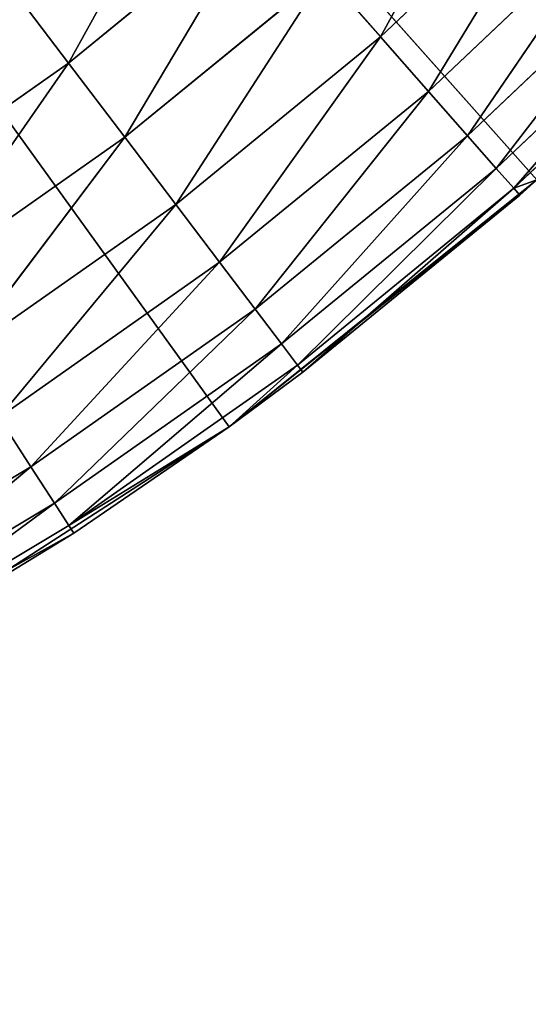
# Model space of a CAD drawing. Extents: x 0.4 to 80.4, y 0.1 to 20.1.
# Tile 187 of 256: x 2.7397 to 2.826, y 16.942 to 17.109. Entities that reach past the tile are written whole.
import ezdxf

# ---------------------------------------------------------------- set-up
doc = ezdxf.new("R2010")
doc.units = 0
doc.header["$LTSCALE"] = 2.54
doc.layers.get('0').update_dxf_attribs({"color": 13, "linetype": 'CONTINUOUS'})

# ---------------------------------------------------------------- blocks, each defined once
blk = doc.blocks.new('P__KA_KUCHENNA_MOLISA_STL')
at = {"color": 0}
for p, q in [((2.395, 17.56711, 89.4), (2.82743, 17.08182, 89.4)), ((2.77524, 17.03993, 89.4), (2.395, 17.56711, 89.4)), ((2.77524, 17.03993, 89.4), (2.395, 17.56711, 89.4)), ((2.395, 17.56711, 89.4), (2.82743, 17.08182, 89.4)), ((2.80091, 17.10605, 88.92339), (2.82329, 17.14691, 88.9134)), ((2.80091, 17.10605, 88.92339), (2.82329, 17.14691, 88.9134)), ((2.76991, 17.14126, 88.90152), (2.748, 17.10161, 88.90603)), ((2.76991, 17.14126, 88.90152), (2.748, 17.10161, 88.90603)), ((2.80091, 17.10605, 88.92339), (2.83348, 17.13691, 88.92339)), ((2.80091, 17.10605, 88.92339), (2.83348, 17.13691, 88.92339)), ((2.80905, 17.0968, 88.93572), (2.83348, 17.13691, 88.92339)), ((2.80905, 17.0968, 88.93572), (2.83348, 17.13691, 88.92339)), ((2.78104, 17.12862, 88.90603), (2.748, 17.10161, 88.90603)), ((2.78104, 17.12862, 88.90603), (2.748, 17.10161, 88.90603)), ((2.78104, 17.12862, 88.90603), (2.75754, 17.08903, 88.9134)), ((2.78104, 17.12862, 88.90603), (2.75754, 17.08903, 88.9134)), ((2.80905, 17.0968, 88.93572), (2.84228, 17.12828, 88.93572)), ((2.80905, 17.0968, 88.93572), (2.84228, 17.12828, 88.93572)), ((2.81566, 17.08929, 88.95), (2.84228, 17.12828, 88.93572)), ((2.81566, 17.08929, 88.95), (2.84228, 17.12828, 88.93572)), ((2.81566, 17.08929, 88.95), (2.84942, 17.12127, 88.95)), ((2.81566, 17.08929, 88.95), (2.84942, 17.12127, 88.95)), ((2.82053, 17.08376, 88.9658), (2.84942, 17.12127, 88.95)), ((2.82053, 17.08376, 88.9658), (2.84942, 17.12127, 88.95)), ((2.79147, 17.11677, 88.9134), (2.75754, 17.08903, 88.9134)), ((2.79147, 17.11677, 88.9134), (2.75754, 17.08903, 88.9134)), ((2.79147, 17.11677, 88.9134), (2.76617, 17.07765, 88.92339)), ((2.79147, 17.11677, 88.9134), (2.76617, 17.07765, 88.92339)), ((2.79147, 17.11677, 88.9134), (2.80091, 17.10605, 88.92339)), ((2.79147, 17.11677, 88.9134), (2.80091, 17.10605, 88.92339)), ((2.82053, 17.08376, 88.9658), (2.85468, 17.11611, 88.9658)), ((2.82053, 17.08376, 88.9658), (2.85468, 17.11611, 88.9658)), ((2.82351, 17.08038, 88.98264), (2.85468, 17.11611, 88.9658)), ((2.82351, 17.08038, 88.98264), (2.85468, 17.11611, 88.9658)), ((2.73782, 17.11503, 88.90152), (2.748, 17.10161, 88.90603)), ((2.73782, 17.11503, 88.90152), (2.748, 17.10161, 88.90603)), ((2.82351, 17.08038, 88.98264), (2.8579, 17.11295, 88.98264)), ((2.82351, 17.08038, 88.98264), (2.8579, 17.11295, 88.98264)), ((2.80091, 17.10605, 88.92339), (2.76617, 17.07765, 88.92339)), ((2.80091, 17.10605, 88.92339), (2.76617, 17.07765, 88.92339)), ((2.80091, 17.10605, 88.92339), (2.77362, 17.06783, 88.93572)), ((2.80091, 17.10605, 88.92339), (2.77362, 17.06783, 88.93572)), ((2.80091, 17.10605, 88.92339), (2.80905, 17.0968, 88.93572)), ((2.80091, 17.10605, 88.92339), (2.80905, 17.0968, 88.93572)), ((2.71308, 17.07709, 88.90603), (2.748, 17.10161, 88.90603)), ((2.71308, 17.07709, 88.90603), (2.748, 17.10161, 88.90603)), ((2.72168, 17.06384, 88.9134), (2.748, 17.10161, 88.90603)), ((2.72168, 17.06384, 88.9134), (2.748, 17.10161, 88.90603)), ((2.748, 17.10161, 88.90603), (2.75754, 17.08903, 88.9134)), ((2.748, 17.10161, 88.90603), (2.75754, 17.08903, 88.9134)), ((2.80905, 17.0968, 88.93572), (2.77362, 17.06783, 88.93572)), ((2.80905, 17.0968, 88.93572), (2.77362, 17.06783, 88.93572)), ((2.80905, 17.0968, 88.93572), (2.77966, 17.05986, 88.95)), ((2.80905, 17.0968, 88.93572), (2.77966, 17.05986, 88.95)), ((2.80905, 17.0968, 88.93572), (2.81566, 17.08929, 88.95)), ((2.80905, 17.0968, 88.93572), (2.81566, 17.08929, 88.95)), ((2.81566, 17.08929, 88.95), (2.77966, 17.05986, 88.95)), ((2.81566, 17.08929, 88.95), (2.77966, 17.05986, 88.95)), ((2.81566, 17.08929, 88.95), (2.78411, 17.05399, 88.9658)), ((2.81566, 17.08929, 88.95), (2.78411, 17.05399, 88.9658)), ((2.81566, 17.08929, 88.95), (2.82053, 17.08376, 88.9658)), ((2.81566, 17.08929, 88.95), (2.82053, 17.08376, 88.9658)), ((2.72168, 17.06384, 88.9134), (2.75754, 17.08903, 88.9134)), ((2.72168, 17.06384, 88.9134), (2.75754, 17.08903, 88.9134)), ((2.72945, 17.05186, 88.92339), (2.75754, 17.08903, 88.9134)), ((2.72945, 17.05186, 88.92339), (2.75754, 17.08903, 88.9134)), ((2.75754, 17.08903, 88.9134), (2.76617, 17.07765, 88.92339)), ((2.75754, 17.08903, 88.9134), (2.76617, 17.07765, 88.92339)), ((2.82053, 17.08376, 88.9658), (2.78411, 17.05399, 88.9658)), ((2.82053, 17.08376, 88.9658), (2.78411, 17.05399, 88.9658)), ((2.82053, 17.08376, 88.9658), (2.78684, 17.0504, 88.98264)), ((2.82053, 17.08376, 88.9658), (2.78684, 17.0504, 88.98264)), ((2.82053, 17.08376, 88.9658), (2.82351, 17.08038, 88.98264)), ((2.82053, 17.08376, 88.9658), (2.82351, 17.08038, 88.98264)), ((2.82743, 17.08182, 89.4), (2.77524, 17.03993, 89.4)), ((2.82743, 17.08182, 89.4), (2.77524, 17.03993, 89.4)), ((2.82351, 17.08038, 88.98264), (2.82743, 17.08182, 89)), ((2.82451, 17.07924, 89), (2.82743, 17.08182, 89.4)), ((2.82451, 17.07924, 89), (2.82743, 17.08182, 89.4)), ((2.82451, 17.07924, 89), (2.82743, 17.08182, 89)), ((2.82451, 17.07924, 89), (2.77524, 17.03993, 89.4)), ((2.82451, 17.07924, 89), (2.77524, 17.03993, 89.4)), ((2.82351, 17.08038, 88.98264), (2.78684, 17.0504, 88.98264)), ((2.82351, 17.08038, 88.98264), (2.78684, 17.0504, 88.98264)), ((2.82351, 17.08038, 88.98264), (2.78776, 17.04919, 89)), ((2.82351, 17.08038, 88.98264), (2.78776, 17.04919, 89)), ((2.78776, 17.04919, 89), (2.82451, 17.07924, 89)), ((2.78776, 17.04919, 89), (2.82451, 17.07924, 89)), ((2.82451, 17.07924, 89), (2.82351, 17.08038, 88.98264)), ((2.72945, 17.05186, 88.92339), (2.76617, 17.07765, 88.92339)), ((2.72945, 17.05186, 88.92339), (2.76617, 17.07765, 88.92339)), ((2.73616, 17.04152, 88.93572), (2.76617, 17.07765, 88.92339)), ((2.73616, 17.04152, 88.93572), (2.76617, 17.07765, 88.92339)), ((2.76617, 17.07765, 88.92339), (2.77362, 17.06783, 88.93572)), ((2.76617, 17.07765, 88.92339), (2.77362, 17.06783, 88.93572)), ((2.73616, 17.04152, 88.93572), (2.77362, 17.06783, 88.93572)), ((2.73616, 17.04152, 88.93572), (2.77362, 17.06783, 88.93572)), ((2.74161, 17.03314, 88.95), (2.77362, 17.06783, 88.93572)), ((2.74161, 17.03314, 88.95), (2.77362, 17.06783, 88.93572)), ((2.77362, 17.06783, 88.93572), (2.77966, 17.05986, 88.95)), ((2.77362, 17.06783, 88.93572), (2.77966, 17.05986, 88.95)), ((2.74161, 17.03314, 88.95), (2.77966, 17.05986, 88.95)), ((2.74161, 17.03314, 88.95), (2.77966, 17.05986, 88.95)), ((2.74562, 17.02696, 88.9658), (2.77966, 17.05986, 88.95)), ((2.74562, 17.02696, 88.9658), (2.77966, 17.05986, 88.95)), ((2.77966, 17.05986, 88.95), (2.78411, 17.05399, 88.9658)), ((2.77966, 17.05986, 88.95), (2.78411, 17.05399, 88.9658)), ((2.74562, 17.02696, 88.9658), (2.78411, 17.05399, 88.9658)), ((2.74562, 17.02696, 88.9658), (2.78411, 17.05399, 88.9658)), ((2.74807, 17.02317, 88.98264), (2.78411, 17.05399, 88.9658)), ((2.74807, 17.02317, 88.98264), (2.78411, 17.05399, 88.9658)), ((2.78411, 17.05399, 88.9658), (2.78684, 17.0504, 88.98264)), ((2.78411, 17.05399, 88.9658), (2.78684, 17.0504, 88.98264)), ((2.74807, 17.02317, 88.98264), (2.78684, 17.0504, 88.98264)), ((2.74807, 17.02317, 88.98264), (2.78684, 17.0504, 88.98264)), ((2.77524, 17.03993, 89), (2.78684, 17.0504, 88.98264)), ((2.77524, 17.03993, 89), (2.78684, 17.0504, 88.98264)), ((2.77524, 17.03993, 89), (2.78776, 17.04919, 89)), ((2.78776, 17.04919, 89), (2.77524, 17.03993, 89.4)), ((2.78776, 17.04919, 89), (2.77524, 17.03993, 89.4)), ((2.77524, 17.03993, 89), (2.78776, 17.04919, 89)), ((2.78684, 17.0504, 88.98264), (2.78776, 17.04919, 89)), ((2.78684, 17.0504, 88.98264), (2.78776, 17.04919, 89)), ((2.73616, 17.04152, 88.93572), (2.74161, 17.03314, 88.95)), ((2.73616, 17.04152, 88.93572), (2.74161, 17.03314, 88.95)), ((2.77524, 17.03993, 89.4), (2.71902, 17.00363, 89.4)), ((2.77524, 17.03993, 89.4), (2.71902, 17.00363, 89.4)), ((2.74807, 17.02317, 88.98264), (2.77524, 17.03993, 89)), ((2.74807, 17.02317, 88.98264), (2.77524, 17.03993, 89)), ((2.77524, 17.03993, 89.4), (2.7489, 17.0219, 89)), ((2.7489, 17.0219, 89), (2.77524, 17.03993, 89)), ((2.77524, 17.03993, 89.4), (2.7489, 17.0219, 89)), ((2.7489, 17.0219, 89), (2.77524, 17.03993, 89)), ((2.77524, 17.03993, 89.4), (2.77524, 17.03993, 89)), ((2.77524, 17.03993, 89.4), (2.77524, 17.03993, 89)), ((2.74161, 17.03314, 88.95), (2.70171, 17.00926, 88.95)), ((2.74161, 17.03314, 88.95), (2.70171, 17.00926, 88.95)), ((2.74161, 17.03314, 88.95), (2.70525, 17.0028, 88.9658)), ((2.74161, 17.03314, 88.95), (2.70525, 17.0028, 88.9658)), ((2.74161, 17.03314, 88.95), (2.74562, 17.02696, 88.9658)), ((2.74161, 17.03314, 88.95), (2.74562, 17.02696, 88.9658)), ((2.74562, 17.02696, 88.9658), (2.70525, 17.0028, 88.9658)), ((2.74562, 17.02696, 88.9658), (2.70525, 17.0028, 88.9658)), ((2.74562, 17.02696, 88.9658), (2.70743, 16.99885, 88.98264)), ((2.74562, 17.02696, 88.9658), (2.70743, 16.99885, 88.98264)), ((2.74562, 17.02696, 88.9658), (2.74807, 17.02317, 88.98264)), ((2.74562, 17.02696, 88.9658), (2.74807, 17.02317, 88.98264)), ((2.74807, 17.02317, 88.98264), (2.70743, 16.99885, 88.98264)), ((2.74807, 17.02317, 88.98264), (2.70743, 16.99885, 88.98264)), ((2.7489, 17.0219, 89), (2.74807, 17.02317, 88.98264)), ((2.7489, 17.0219, 89), (2.74807, 17.02317, 88.98264)), ((2.7489, 17.0219, 89), (2.70743, 16.99885, 88.98264)), ((2.7489, 17.0219, 89), (2.70743, 16.99885, 88.98264)), ((2.71902, 17.00363, 89.4), (2.7489, 17.0219, 89)), ((2.71902, 17.00363, 89.4), (2.7489, 17.0219, 89)), ((2.71902, 17.00363, 89), (2.7489, 17.0219, 89)), ((2.71902, 17.00363, 89), (2.7489, 17.0219, 89))]:
    blk.add_line(p, q, dxfattribs=at)
mesh = blk.add_polyface(dxfattribs=at)
corners = [(78.045, 17.56711, 89.4), (2.69811, 2.74211, 89.4), (2.395, 17.21711, 89.4)]
mesh.append_faces([[corners[k] for k in face] for face in [(0, 1, 2)]], dxfattribs={"color": 0})
mesh = blk.add_polyface(dxfattribs=at)
corners = [(2.87503, 17.12885, 89.4), (2.395, 17.56711, 89.4), (2.82743, 17.08182, 89.4)]
mesh.append_faces([[corners[k] for k in face] for face in [(0, 1, 2)]], dxfattribs={"color": 0})
mesh = blk.add_polyface(dxfattribs=at)
corners = [(2.77524, 17.03993, 89.4), (2.395, 17.56711, 89.4), (2.71902, 17.00363, 89.4)]
mesh.append_faces([[corners[k] for k in face] for face in [(0, 1, 2)]], dxfattribs={"color": 0})
mesh = blk.add_polyface(dxfattribs=at)
corners = [(2.82743, 17.08182, 89.4), (2.395, 17.56711, 89.4), (2.77524, 17.03993, 89.4)]
mesh.append_faces([[corners[k] for k in face] for face in [(0, 1, 2)]], dxfattribs={"color": 0})
mesh = blk.add_polyface(dxfattribs=at)
corners = [(78.17003, 2.83523, 89.4), (2.69811, 2.74211, 89.4), (78.045, 17.56711, 89.4)]
mesh.append_faces([[corners[k] for k in face] for face in [(0, 1, 2)]], dxfattribs={"color": 0})
mesh = blk.add_polyface(dxfattribs=at)
corners = [(78.395, 17.21711, 89.5), (2.69811, 17.39211, 89.5), (2.51471, 2.896, 89.5)]
mesh.append_faces([[corners[k] for k in face] for face in [(0, 1, 2)]], dxfattribs={"color": 0})
mesh = blk.add_polyface(dxfattribs=at)
corners = [(78.45578, 17.22243, 89.5), (2.66312, 2.79209, 89.5), (2.69811, 2.74211, 89.5)]
mesh.append_faces([[corners[k] for k in face] for face in [(0, 1, 2)]], dxfattribs={"color": 0})
mesh = blk.add_polyface(dxfattribs=at)
corners = [(78.45578, 17.22243, 89.5), (78.395, 17.21711, 89.5), (2.66312, 2.79209, 89.5)]
mesh.append_faces([[corners[k] for k in face] for face in [(0, 1, 2)]], dxfattribs={"color": 0})
mesh = blk.add_polyface(dxfattribs=at)
corners = [(78.45578, 17.22243, 89.5), (2.69811, 2.74211, 89.5), (78.09189, 2.74211, 89.5)]
mesh.append_faces([[corners[k] for k in face] for face in [(0, 1, 2)]], dxfattribs={"color": 0})
mesh = blk.add_polyface(dxfattribs=at)
corners = [(78.395, 17.21711, 89.5), (2.51471, 2.896, 89.5), (2.57, 2.87022, 89.5)]
mesh.append_faces([[corners[k] for k in face] for face in [(0, 1, 2)]], dxfattribs={"color": 0})
mesh = blk.add_polyface(dxfattribs=at)
corners = [(78.395, 17.21711, 89.5), (2.57, 2.87022, 89.5), (2.61998, 2.83523, 89.5)]
mesh.append_faces([[corners[k] for k in face] for face in [(0, 1, 2)]], dxfattribs={"color": 0})
mesh = blk.add_polyface(dxfattribs=at)
corners = [(78.395, 17.21711, 89.5), (2.61998, 2.83523, 89.5), (2.66312, 2.79209, 89.5)]
mesh.append_faces([[corners[k] for k in face] for face in [(0, 1, 2)]], dxfattribs={"color": 0})
mesh = blk.add_polyface(dxfattribs=at)
corners = [(2.82329, 17.14691, 88.9134), (2.80091, 17.10605, 88.92339), (2.79147, 17.11677, 88.9134)]
mesh.append_faces([[corners[k] for k in face] for face in [(0, 1, 2)]], dxfattribs={"color": 0})
mesh = blk.add_polyface(dxfattribs=at)
corners = [(2.83348, 17.13691, 88.92339), (2.80091, 17.10605, 88.92339), (2.82329, 17.14691, 88.9134)]
mesh.append_faces([[corners[k] for k in face] for face in [(0, 1, 2)]], dxfattribs={"color": 0})
mesh = blk.add_polyface(dxfattribs=at)
corners = [(2.76991, 17.14126, 88.90152), (2.748, 17.10161, 88.90603), (2.73782, 17.11503, 88.90152)]
mesh.append_faces([[corners[k] for k in face] for face in [(0, 1, 2)]], dxfattribs={"color": 0})
mesh = blk.add_polyface(dxfattribs=at)
corners = [(2.78104, 17.12862, 88.90603), (2.748, 17.10161, 88.90603), (2.76991, 17.14126, 88.90152)]
mesh.append_faces([[corners[k] for k in face] for face in [(0, 1, 2)]], dxfattribs={"color": 0})
mesh = blk.add_polyface(dxfattribs=at)
corners = [(2.83348, 17.13691, 88.92339), (2.80905, 17.0968, 88.93572), (2.80091, 17.10605, 88.92339)]
mesh.append_faces([[corners[k] for k in face] for face in [(0, 1, 2)]], dxfattribs={"color": 0})
mesh = blk.add_polyface(dxfattribs=at)
corners = [(2.84228, 17.12828, 88.93572), (2.80905, 17.0968, 88.93572), (2.83348, 17.13691, 88.92339)]
mesh.append_faces([[corners[k] for k in face] for face in [(0, 1, 2)]], dxfattribs={"color": 0})
mesh = blk.add_polyface(dxfattribs=at)
corners = [(2.78104, 17.12862, 88.90603), (2.75754, 17.08903, 88.9134), (2.748, 17.10161, 88.90603)]
mesh.append_faces([[corners[k] for k in face] for face in [(0, 1, 2)]], dxfattribs={"color": 0})
mesh = blk.add_polyface(dxfattribs=at)
corners = [(2.79147, 17.11677, 88.9134), (2.75754, 17.08903, 88.9134), (2.78104, 17.12862, 88.90603)]
mesh.append_faces([[corners[k] for k in face] for face in [(0, 1, 2)]], dxfattribs={"color": 0})
mesh = blk.add_polyface(dxfattribs=at)
corners = [(2.81566, 17.08929, 88.95), (2.80905, 17.0968, 88.93572), (2.84228, 17.12828, 88.93572)]
mesh.append_faces([[corners[k] for k in face] for face in [(0, 1, 2)]], dxfattribs={"color": 0})
mesh = blk.add_polyface(dxfattribs=at)
corners = [(2.81566, 17.08929, 88.95), (2.84228, 17.12828, 88.93572), (2.84942, 17.12127, 88.95)]
mesh.append_faces([[corners[k] for k in face] for face in [(0, 1, 2)]], dxfattribs={"color": 0})
mesh = blk.add_polyface(dxfattribs=at)
corners = [(2.82053, 17.08376, 88.9658), (2.81566, 17.08929, 88.95), (2.84942, 17.12127, 88.95)]
mesh.append_faces([[corners[k] for k in face] for face in [(0, 1, 2)]], dxfattribs={"color": 0})
mesh = blk.add_polyface(dxfattribs=at)
corners = [(2.82053, 17.08376, 88.9658), (2.84942, 17.12127, 88.95), (2.85468, 17.11611, 88.9658)]
mesh.append_faces([[corners[k] for k in face] for face in [(0, 1, 2)]], dxfattribs={"color": 0})
mesh = blk.add_polyface(dxfattribs=at)
corners = [(2.79147, 17.11677, 88.9134), (2.76617, 17.07765, 88.92339), (2.75754, 17.08903, 88.9134)]
mesh.append_faces([[corners[k] for k in face] for face in [(0, 1, 2)]], dxfattribs={"color": 0})
mesh = blk.add_polyface(dxfattribs=at)
corners = [(2.80091, 17.10605, 88.92339), (2.76617, 17.07765, 88.92339), (2.79147, 17.11677, 88.9134)]
mesh.append_faces([[corners[k] for k in face] for face in [(0, 1, 2)]], dxfattribs={"color": 0})
mesh = blk.add_polyface(dxfattribs=at)
corners = [(2.82351, 17.08038, 88.98264), (2.82053, 17.08376, 88.9658), (2.85468, 17.11611, 88.9658)]
mesh.append_faces([[corners[k] for k in face] for face in [(0, 1, 2)]], dxfattribs={"color": 0})
mesh = blk.add_polyface(dxfattribs=at)
corners = [(2.82351, 17.08038, 88.98264), (2.85468, 17.11611, 88.9658), (2.8579, 17.11295, 88.98264)]
mesh.append_faces([[corners[k] for k in face] for face in [(0, 1, 2)]], dxfattribs={"color": 0})
mesh = blk.add_polyface(dxfattribs=at)
corners = [(2.748, 17.10161, 88.90603), (2.71308, 17.07709, 88.90603), (2.73782, 17.11503, 88.90152)]
mesh.append_faces([[corners[k] for k in face] for face in [(0, 1, 2)]], dxfattribs={"color": 0})
mesh = blk.add_polyface(dxfattribs=at)
corners = [(2.82743, 17.08182, 89), (2.82351, 17.08038, 88.98264), (2.8579, 17.11295, 88.98264)]
mesh.append_faces([[corners[k] for k in face] for face in [(0, 1, 2)]], dxfattribs={"color": 0})
mesh = blk.add_polyface(dxfattribs=at)
corners = [(2.80091, 17.10605, 88.92339), (2.77362, 17.06783, 88.93572), (2.76617, 17.07765, 88.92339)]
mesh.append_faces([[corners[k] for k in face] for face in [(0, 1, 2)]], dxfattribs={"color": 0})
mesh = blk.add_polyface(dxfattribs=at)
corners = [(2.80905, 17.0968, 88.93572), (2.77362, 17.06783, 88.93572), (2.80091, 17.10605, 88.92339)]
mesh.append_faces([[corners[k] for k in face] for face in [(0, 1, 2)]], dxfattribs={"color": 0})
mesh = blk.add_polyface(dxfattribs=at)
corners = [(2.748, 17.10161, 88.90603), (2.72168, 17.06384, 88.9134), (2.71308, 17.07709, 88.90603)]
mesh.append_faces([[corners[k] for k in face] for face in [(0, 1, 2)]], dxfattribs={"color": 0})
mesh = blk.add_polyface(dxfattribs=at)
corners = [(2.75754, 17.08903, 88.9134), (2.72168, 17.06384, 88.9134), (2.748, 17.10161, 88.90603)]
mesh.append_faces([[corners[k] for k in face] for face in [(0, 1, 2)]], dxfattribs={"color": 0})
mesh = blk.add_polyface(dxfattribs=at)
corners = [(2.77966, 17.05986, 88.95), (2.77362, 17.06783, 88.93572), (2.80905, 17.0968, 88.93572)]
mesh.append_faces([[corners[k] for k in face] for face in [(0, 1, 2)]], dxfattribs={"color": 0})
mesh = blk.add_polyface(dxfattribs=at)
corners = [(2.77966, 17.05986, 88.95), (2.80905, 17.0968, 88.93572), (2.81566, 17.08929, 88.95)]
mesh.append_faces([[corners[k] for k in face] for face in [(0, 1, 2)]], dxfattribs={"color": 0})
mesh = blk.add_polyface(dxfattribs=at)
corners = [(2.78411, 17.05399, 88.9658), (2.77966, 17.05986, 88.95), (2.81566, 17.08929, 88.95)]
mesh.append_faces([[corners[k] for k in face] for face in [(0, 1, 2)]], dxfattribs={"color": 0})
mesh = blk.add_polyface(dxfattribs=at)
corners = [(2.78411, 17.05399, 88.9658), (2.81566, 17.08929, 88.95), (2.82053, 17.08376, 88.9658)]
mesh.append_faces([[corners[k] for k in face] for face in [(0, 1, 2)]], dxfattribs={"color": 0})
mesh = blk.add_polyface(dxfattribs=at)
corners = [(2.75754, 17.08903, 88.9134), (2.72945, 17.05186, 88.92339), (2.72168, 17.06384, 88.9134)]
mesh.append_faces([[corners[k] for k in face] for face in [(0, 1, 2)]], dxfattribs={"color": 0})
mesh = blk.add_polyface(dxfattribs=at)
corners = [(2.76617, 17.07765, 88.92339), (2.72945, 17.05186, 88.92339), (2.75754, 17.08903, 88.9134)]
mesh.append_faces([[corners[k] for k in face] for face in [(0, 1, 2)]], dxfattribs={"color": 0})
mesh = blk.add_polyface(dxfattribs=at)
corners = [(2.78684, 17.0504, 88.98264), (2.78411, 17.05399, 88.9658), (2.82053, 17.08376, 88.9658)]
mesh.append_faces([[corners[k] for k in face] for face in [(0, 1, 2)]], dxfattribs={"color": 0})
mesh = blk.add_polyface(dxfattribs=at)
corners = [(2.78684, 17.0504, 88.98264), (2.82053, 17.08376, 88.9658), (2.82351, 17.08038, 88.98264)]
mesh.append_faces([[corners[k] for k in face] for face in [(0, 1, 2)]], dxfattribs={"color": 0})
mesh = blk.add_polyface(dxfattribs=at)
corners = [(2.77524, 17.03993, 89.4), (2.82451, 17.07924, 89), (2.82743, 17.08182, 89.4)]
mesh.append_faces([[corners[k] for k in face] for face in [(0, 1, 2)]], dxfattribs={"color": 0})
mesh = blk.add_polyface(dxfattribs=at)
corners = [(2.82743, 17.08182, 89.4), (2.82451, 17.07924, 89), (2.82743, 17.08182, 89)]
mesh.append_faces([[corners[k] for k in face] for face in [(0, 1, 2)]], dxfattribs={"color": 0})
mesh = blk.add_polyface(dxfattribs=at)
corners = [(2.77524, 17.03993, 89.4), (2.78776, 17.04919, 89), (2.82451, 17.07924, 89)]
mesh.append_faces([[corners[k] for k in face] for face in [(0, 1, 2)]], dxfattribs={"color": 0})
mesh = blk.add_polyface(dxfattribs=at)
corners = [(2.78776, 17.04919, 89), (2.78684, 17.0504, 88.98264), (2.82351, 17.08038, 88.98264)]
mesh.append_faces([[corners[k] for k in face] for face in [(0, 1, 2)]], dxfattribs={"color": 0})
mesh = blk.add_polyface(dxfattribs=at)
corners = [(2.78776, 17.04919, 89), (2.82351, 17.08038, 88.98264), (2.82451, 17.07924, 89)]
mesh.append_faces([[corners[k] for k in face] for face in [(0, 1, 2)]], dxfattribs={"color": 0})
mesh = blk.add_polyface(dxfattribs=at)
corners = [(2.76617, 17.07765, 88.92339), (2.73616, 17.04152, 88.93572), (2.72945, 17.05186, 88.92339)]
mesh.append_faces([[corners[k] for k in face] for face in [(0, 1, 2)]], dxfattribs={"color": 0})
mesh = blk.add_polyface(dxfattribs=at)
corners = [(2.77362, 17.06783, 88.93572), (2.73616, 17.04152, 88.93572), (2.76617, 17.07765, 88.92339)]
mesh.append_faces([[corners[k] for k in face] for face in [(0, 1, 2)]], dxfattribs={"color": 0})
mesh = blk.add_polyface(dxfattribs=at)
corners = [(2.74161, 17.03314, 88.95), (2.73616, 17.04152, 88.93572), (2.77362, 17.06783, 88.93572)]
mesh.append_faces([[corners[k] for k in face] for face in [(0, 1, 2)]], dxfattribs={"color": 0})
mesh = blk.add_polyface(dxfattribs=at)
corners = [(2.74161, 17.03314, 88.95), (2.77362, 17.06783, 88.93572), (2.77966, 17.05986, 88.95)]
mesh.append_faces([[corners[k] for k in face] for face in [(0, 1, 2)]], dxfattribs={"color": 0})
mesh = blk.add_polyface(dxfattribs=at)
corners = [(2.74562, 17.02696, 88.9658), (2.74161, 17.03314, 88.95), (2.77966, 17.05986, 88.95)]
mesh.append_faces([[corners[k] for k in face] for face in [(0, 1, 2)]], dxfattribs={"color": 0})
mesh = blk.add_polyface(dxfattribs=at)
corners = [(2.74562, 17.02696, 88.9658), (2.77966, 17.05986, 88.95), (2.78411, 17.05399, 88.9658)]
mesh.append_faces([[corners[k] for k in face] for face in [(0, 1, 2)]], dxfattribs={"color": 0})
mesh = blk.add_polyface(dxfattribs=at)
corners = [(2.74807, 17.02317, 88.98264), (2.74562, 17.02696, 88.9658), (2.78411, 17.05399, 88.9658)]
mesh.append_faces([[corners[k] for k in face] for face in [(0, 1, 2)]], dxfattribs={"color": 0})
mesh = blk.add_polyface(dxfattribs=at)
corners = [(2.74807, 17.02317, 88.98264), (2.78411, 17.05399, 88.9658), (2.78684, 17.0504, 88.98264)]
mesh.append_faces([[corners[k] for k in face] for face in [(0, 1, 2)]], dxfattribs={"color": 0})
mesh = blk.add_polyface(dxfattribs=at)
corners = [(2.77524, 17.03993, 89), (2.74807, 17.02317, 88.98264), (2.78684, 17.0504, 88.98264)]
mesh.append_faces([[corners[k] for k in face] for face in [(0, 1, 2)]], dxfattribs={"color": 0})
mesh = blk.add_polyface(dxfattribs=at)
corners = [(2.77524, 17.03993, 89), (2.78684, 17.0504, 88.98264), (2.78776, 17.04919, 89)]
mesh.append_faces([[corners[k] for k in face] for face in [(0, 1, 2)]], dxfattribs={"color": 0})
mesh = blk.add_polyface(dxfattribs=at)
corners = [(2.77524, 17.03993, 89.4), (2.77524, 17.03993, 89), (2.78776, 17.04919, 89)]
mesh.append_faces([[corners[k] for k in face] for face in [(0, 1, 2)]], dxfattribs={"color": 0})
mesh = blk.add_polyface(dxfattribs=at)
corners = [(2.70171, 17.00926, 88.95), (2.73616, 17.04152, 88.93572), (2.74161, 17.03314, 88.95)]
mesh.append_faces([[corners[k] for k in face] for face in [(0, 1, 2)]], dxfattribs={"color": 0})
mesh = blk.add_polyface(dxfattribs=at)
corners = [(2.71902, 17.00363, 89.4), (2.7489, 17.0219, 89), (2.77524, 17.03993, 89.4)]
mesh.append_faces([[corners[k] for k in face] for face in [(0, 1, 2)]], dxfattribs={"color": 0})
mesh = blk.add_polyface(dxfattribs=at)
corners = [(2.7489, 17.0219, 89), (2.74807, 17.02317, 88.98264), (2.77524, 17.03993, 89)]
mesh.append_faces([[corners[k] for k in face] for face in [(0, 1, 2)]], dxfattribs={"color": 0})
mesh = blk.add_polyface(dxfattribs=at)
corners = [(2.77524, 17.03993, 89.4), (2.7489, 17.0219, 89), (2.77524, 17.03993, 89)]
mesh.append_faces([[corners[k] for k in face] for face in [(0, 1, 2)]], dxfattribs={"color": 0})
mesh = blk.add_polyface(dxfattribs=at)
corners = [(2.70525, 17.0028, 88.9658), (2.70171, 17.00926, 88.95), (2.74161, 17.03314, 88.95)]
mesh.append_faces([[corners[k] for k in face] for face in [(0, 1, 2)]], dxfattribs={"color": 0})
mesh = blk.add_polyface(dxfattribs=at)
corners = [(2.70525, 17.0028, 88.9658), (2.74161, 17.03314, 88.95), (2.74562, 17.02696, 88.9658)]
mesh.append_faces([[corners[k] for k in face] for face in [(0, 1, 2)]], dxfattribs={"color": 0})
mesh = blk.add_polyface(dxfattribs=at)
corners = [(2.70743, 16.99885, 88.98264), (2.70525, 17.0028, 88.9658), (2.74562, 17.02696, 88.9658)]
mesh.append_faces([[corners[k] for k in face] for face in [(0, 1, 2)]], dxfattribs={"color": 0})
mesh = blk.add_polyface(dxfattribs=at)
corners = [(2.70743, 16.99885, 88.98264), (2.74562, 17.02696, 88.9658), (2.74807, 17.02317, 88.98264)]
mesh.append_faces([[corners[k] for k in face] for face in [(0, 1, 2)]], dxfattribs={"color": 0})
mesh = blk.add_polyface(dxfattribs=at)
corners = [(2.7489, 17.0219, 89), (2.70743, 16.99885, 88.98264), (2.74807, 17.02317, 88.98264)]
mesh.append_faces([[corners[k] for k in face] for face in [(0, 1, 2)]], dxfattribs={"color": 0})
mesh = blk.add_polyface(dxfattribs=at)
corners = [(2.71902, 17.00363, 89), (2.70743, 16.99885, 88.98264), (2.7489, 17.0219, 89)]
mesh.append_faces([[corners[k] for k in face] for face in [(0, 1, 2)]], dxfattribs={"color": 0})
mesh = blk.add_polyface(dxfattribs=at)
corners = [(2.71902, 17.00363, 89.4), (2.71902, 17.00363, 89), (2.7489, 17.0219, 89)]
mesh.append_faces([[corners[k] for k in face] for face in [(0, 1, 2)]], dxfattribs={"color": 0})

msp = doc.modelspace()

# ---------------------------------------------------------------- block references
at = {"color": 0}
msp.add_blockref('P__KA_KUCHENNA_MOLISA_STL', (0, 0), dxfattribs=at)

doc.saveas('drawing.dxf')
